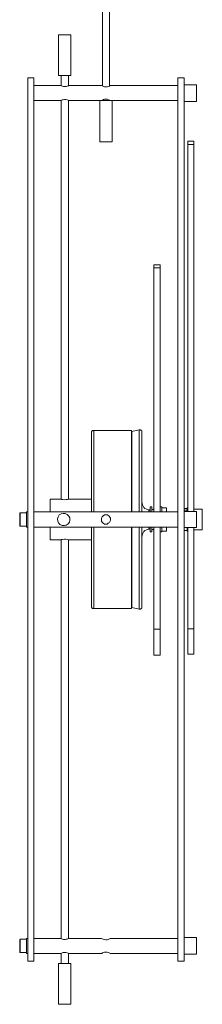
# Model space of a CAD drawing. Header units: inches. Extents: x 14 to 157, y -245 to -15.
# Tile 9 of 19: x 145 to 155, y -245 to -192. Entities that reach past the tile are written whole.
import ezdxf

# ---------------------------------------------------------------- set-up
doc = ezdxf.new("R2010")
doc.units = ezdxf.units.IN
doc.header["$MEASUREMENT"] = 0
doc.layers.add('Capa 1', color=7, linetype='Continuous')

msp = doc.modelspace()

# ---------------------------------------------------------------- linework, layer by layer
at = {"layer": 'Capa 1', "color": 250, "lineweight": 9}
for points in [[(149.771, -186.609), (149.771, -195.233)], [(150.142, -195.233), (150.142, -186.609)], [(147.599, -192.475), (147.502, -192.475), (147.442, -192.475), (147.404, -192.475)], [(147.404, -192.475), (147.404, -194.685)], [(148.068, -192.475), (148.068, -192.475), (148.009, -192.475), (147.932, -192.475), (147.833, -192.475), (147.718, -192.475), (147.599, -192.475)], [(148.068, -194.685), (148.068, -192.475)], [(145.742, -194.803), (145.742, -194.803), (145.742, -194.823), (145.742, -194.9), (145.742, -194.999), (145.742, -195.154), (145.742, -195.331), (145.742, -195.565), (145.742, -195.82), (145.742, -196.113), (145.742, -196.445), (145.742, -196.817), (145.742, -197.228), (145.742, -197.678), (145.742, -198.147), (145.742, -198.654), (145.742, -199.202), (145.742, -199.789), (145.742, -200.396), (145.742, -201.021), (145.742, -201.685), (145.742, -202.39), (145.742, -203.114), (145.742, -203.856), (145.742, -204.619), (145.742, -205.42), (145.742, -206.222), (145.742, -207.063), (145.742, -207.923), (145.742, -208.784), (145.742, -209.684), (145.742, -210.584), (145.742, -211.502), (145.742, -212.42), (145.742, -213.359), (145.742, -214.299), (145.742, -215.257), (145.742, -216.214), (145.742, -217.173), (145.742, -218.15), (145.742, -219.109), (145.742, -220.086), (145.742, -221.045), (145.742, -222.002), (145.742, -222.961), (145.742, -223.9), (145.742, -224.839), (145.742, -225.758), (145.742, -226.676), (145.742, -227.576), (145.742, -228.475), (145.742, -229.336), (145.742, -230.196), (145.742, -231.037), (145.742, -231.839), (145.742, -232.641), (145.742, -233.404), (145.742, -234.147), (145.742, -234.87), (145.742, -235.574), (145.742, -236.238), (145.742, -236.864), (145.742, -237.47), (145.742, -238.057), (145.742, -238.604), (145.742, -239.113), (145.742, -239.582), (145.742, -240.032), (145.742, -240.442), (145.742, -240.815), (145.742, -241.147), (145.742, -241.439), (145.742, -241.695), (145.742, -241.929), (145.742, -242.105), (145.742, -242.261), (145.742, -242.359), (145.742, -242.438), (145.742, -242.458)], [(146.074, -194.803), (145.742, -194.803)], [(146.074, -194.803), (146.074, -194.803), (146.074, -194.823), (146.074, -194.9), (146.074, -194.999), (146.074, -195.154), (146.074, -195.331), (146.074, -195.565), (146.074, -195.82), (146.074, -196.113), (146.074, -196.445), (146.074, -196.817), (146.074, -197.228), (146.074, -197.678), (146.074, -198.147), (146.074, -198.654), (146.074, -199.202), (146.074, -199.789), (146.074, -200.396), (146.074, -201.021), (146.074, -201.685), (146.074, -202.39), (146.074, -203.114), (146.074, -203.856), (146.074, -204.619), (146.074, -205.42), (146.074, -206.222), (146.074, -207.063), (146.074, -207.923), (146.074, -208.784), (146.074, -209.684), (146.074, -210.584), (146.074, -211.502), (146.074, -212.42), (146.074, -213.359), (146.074, -214.299), (146.074, -215.257), (146.074, -216.214), (146.074, -217.173), (146.074, -218.15), (146.074, -219.109), (146.074, -220.086), (146.074, -221.045), (146.074, -222.002), (146.074, -222.961), (146.074, -223.9), (146.074, -224.839), (146.074, -225.758), (146.074, -226.676), (146.074, -227.576), (146.074, -228.475), (146.074, -229.336), (146.074, -230.196), (146.074, -231.037), (146.074, -231.839), (146.074, -232.641), (146.074, -233.404), (146.074, -234.147), (146.074, -234.87), (146.074, -235.574), (146.074, -236.238), (146.074, -236.864), (146.074, -237.47), (146.074, -238.057), (146.074, -238.604), (146.074, -239.113), (146.074, -239.582), (146.074, -240.032), (146.074, -240.442), (146.074, -240.815), (146.074, -241.147), (146.074, -241.439), (146.074, -241.695), (146.074, -241.929), (146.074, -242.105), (146.074, -242.261), (146.074, -242.359), (146.074, -242.438), (146.074, -242.458)], [(147.599, -194.685), (147.502, -194.685), (147.442, -194.685), (147.404, -194.685)], [(147.54, -194.685), (147.54, -195.233)], [(148.068, -194.685), (148.068, -194.685), (148.009, -194.685), (147.932, -194.685), (147.833, -194.685), (147.718, -194.685), (147.599, -194.685)], [(147.932, -195.233), (147.932, -194.685)], [(153.837, -194.803), (153.837, -194.803), (153.837, -194.823), (153.837, -194.9), (153.837, -194.999), (153.837, -195.154), (153.837, -195.331), (153.837, -195.565), (153.837, -195.82), (153.837, -196.113), (153.837, -196.445), (153.837, -196.817), (153.837, -197.228), (153.837, -197.678), (153.837, -198.147), (153.837, -198.654), (153.837, -199.202), (153.837, -199.789), (153.837, -200.396), (153.837, -201.021), (153.837, -201.685), (153.837, -202.39), (153.837, -203.114), (153.837, -203.856), (153.837, -204.619), (153.837, -205.42), (153.837, -206.222), (153.837, -207.063), (153.837, -207.923), (153.837, -208.784), (153.837, -209.684), (153.837, -210.584), (153.837, -211.502), (153.837, -212.42), (153.837, -213.359), (153.837, -214.299), (153.837, -215.257), (153.837, -216.214), (153.837, -217.173), (153.837, -218.15), (153.837, -219.109), (153.837, -220.086), (153.837, -221.045), (153.837, -222.002), (153.837, -222.961), (153.837, -223.9), (153.837, -224.839), (153.837, -225.758), (153.837, -226.676), (153.837, -227.576), (153.837, -228.475), (153.837, -229.336), (153.837, -230.196), (153.837, -231.037), (153.837, -231.839), (153.837, -232.641), (153.837, -233.404), (153.837, -234.147), (153.837, -234.87), (153.837, -235.574), (153.837, -236.238), (153.837, -236.864), (153.837, -237.47), (153.837, -238.057), (153.837, -238.604), (153.837, -239.113), (153.837, -239.582), (153.837, -240.032), (153.837, -240.442), (153.837, -240.815), (153.837, -241.147), (153.837, -241.439), (153.837, -241.695), (153.837, -241.929), (153.837, -242.105), (153.837, -242.261), (153.837, -242.359), (153.837, -242.438), (153.837, -242.458)], [(154.17, -194.803), (153.837, -194.803)], [(154.17, -194.803), (154.17, -194.803), (154.17, -194.823), (154.17, -194.9), (154.17, -194.999), (154.17, -195.154), (154.17, -195.331), (154.17, -195.565), (154.17, -195.82), (154.17, -196.113), (154.17, -196.445), (154.17, -196.817), (154.17, -197.228), (154.17, -197.678), (154.17, -198.147), (154.17, -198.654), (154.17, -199.202), (154.17, -199.789), (154.17, -200.396), (154.17, -201.021), (154.17, -201.685), (154.17, -202.39), (154.17, -203.114), (154.17, -203.856), (154.17, -204.619), (154.17, -205.42), (154.17, -206.222), (154.17, -207.063), (154.17, -207.923), (154.17, -208.784), (154.17, -209.684), (154.17, -210.584), (154.17, -211.502), (154.17, -212.42), (154.17, -213.359), (154.17, -214.299), (154.17, -215.257), (154.17, -216.214), (154.17, -217.173), (154.17, -218.15), (154.17, -219.109), (154.17, -220.086), (154.17, -221.045), (154.17, -222.002), (154.17, -222.961), (154.17, -223.9), (154.17, -224.839), (154.17, -225.758), (154.17, -226.676), (154.17, -227.576), (154.17, -228.475), (154.17, -229.336), (154.17, -230.196), (154.17, -231.037), (154.17, -231.839), (154.17, -232.641), (154.17, -233.404), (154.17, -234.147), (154.17, -234.87), (154.17, -235.574), (154.17, -236.238), (154.17, -236.864), (154.17, -237.47), (154.17, -238.057), (154.17, -238.604), (154.17, -239.113), (154.17, -239.582), (154.17, -240.032), (154.17, -240.442), (154.17, -240.815), (154.17, -241.147), (154.17, -241.439), (154.17, -241.695), (154.17, -241.929), (154.17, -242.105), (154.17, -242.261), (154.17, -242.359), (154.17, -242.438), (154.17, -242.458)], [(147.521, -195.214), (146.074, -195.214)], [(147.521, -195.214), (147.521, -195.214), (147.561, -195.233), (147.62, -195.252), (147.678, -195.273), (147.756, -195.273), (147.814, -195.273), (147.873, -195.252), (147.932, -195.233), (147.951, -195.214)], [(149.712, -195.214), (147.951, -195.214)], [(149.712, -195.214), (149.712, -195.214), (149.75, -195.233), (149.809, -195.252), (149.886, -195.292), (149.945, -195.292), (150.024, -195.292), (150.083, -195.273), (150.142, -195.252), (150.18, -195.214), (150.2, -195.214)], [(153.837, -195.214), (150.2, -195.214)], [(154.834, -195.174), (154.17, -195.174)], [(154.834, -195.214), (154.834, -195.194), (154.834, -195.174)], [(154.834, -196.073), (154.834, -196.073), (154.834, -196.054), (154.834, -195.996), (154.834, -195.897), (154.834, -195.78), (154.834, -195.644), (154.834, -195.526), (154.834, -195.389), (154.834, -195.292), (154.834, -195.214)], [(147.951, -196.034), (147.951, -196.034), (147.913, -196.015), (147.873, -195.996), (147.795, -195.977), (147.718, -195.977), (147.657, -195.996), (147.599, -195.996), (147.561, -196.015), (147.521, -196.034)], [(150.2, -196.034), (150.2, -196.034), (150.161, -196.015), (150.102, -195.996), (150.024, -195.956), (149.966, -195.956), (149.886, -195.956), (149.828, -195.977), (149.771, -196.015), (149.731, -196.034), (149.712, -196.034)], [(146.074, -196.034), (147.521, -196.034)], [(147.54, -196.034), (147.54, -217.545)], [(147.932, -217.545), (147.932, -196.034)], [(147.951, -196.034), (149.633, -196.034)], [(149.633, -196.034), (149.633, -196.034), (149.672, -196.034), (149.771, -196.034), (149.867, -196.034), (149.985, -196.034), (150.102, -196.034), (150.18, -196.034), (150.259, -196.034), (150.278, -196.034), (150.297, -196.034)], [(149.633, -196.034), (149.633, -198.263)], [(149.771, -196.015), (149.771, -196.034)], [(150.142, -196.034), (150.142, -196.015)], [(150.297, -196.034), (153.837, -196.034)], [(150.297, -198.263), (150.297, -196.034)], [(154.17, -196.073), (154.834, -196.073)], [(149.633, -198.263), (149.633, -198.263), (149.672, -198.263), (149.771, -198.263), (149.867, -198.263), (149.985, -198.263), (150.102, -198.263), (150.18, -198.263), (150.259, -198.263), (150.278, -198.263), (150.297, -198.263)], [(154.365, -198.225), (154.365, -198.225), (154.365, -198.245), (154.365, -198.283), (154.365, -198.342), (154.365, -198.4)], [(154.698, -198.225), (154.365, -198.225)], [(154.365, -218.19), (154.365, -198.4)], [(154.698, -198.4), (154.365, -198.4)], [(154.698, -198.225), (154.698, -198.225), (154.698, -198.245), (154.698, -198.283), (154.698, -198.342), (154.698, -198.4)], [(154.698, -218.19), (154.698, -198.4)], [(152.546, -204.892), (152.546, -204.892), (152.546, -204.932), (152.546, -204.991), (152.546, -205.049)], [(152.88, -204.892), (152.546, -204.892)], [(152.88, -204.892), (152.88, -204.892), (152.88, -204.932), (152.88, -204.991), (152.88, -205.049)], [(152.546, -218.209), (152.546, -205.049)], [(152.88, -205.049), (152.546, -205.049)], [(152.88, -218.209), (152.88, -205.049)], [(149.3, -213.829), (149.262, -213.829), (149.241, -213.829), (149.222, -213.849), (149.203, -213.868), (149.203, -213.888), (149.184, -213.908), (149.184, -213.927), (149.184, -213.946)], [(149.184, -218.209), (149.184, -218.053), (149.184, -217.622), (149.184, -217.213), (149.184, -216.821), (149.184, -216.43), (149.184, -216.057), (149.184, -215.706), (149.184, -215.393), (149.184, -215.1), (149.184, -214.826), (149.184, -214.592), (149.184, -214.396), (149.184, -214.22), (149.184, -214.103), (149.184, -214.005), (149.184, -213.946)], [(149.3, -218.209), (149.3, -218.033), (149.3, -217.603), (149.3, -217.173), (149.3, -216.762), (149.3, -216.371), (149.3, -216), (149.3, -215.648), (149.3, -215.316), (149.3, -215.022), (149.3, -214.748), (149.3, -214.494), (149.3, -214.299), (149.3, -214.122), (149.3, -213.985), (149.3, -213.908), (149.3, -213.849), (149.3, -213.829)], [(151.334, -213.829), (149.3, -213.829)], [(151.334, -218.209), (151.334, -218.033), (151.334, -217.603), (151.334, -217.173), (151.334, -216.762), (151.334, -216.371), (151.334, -216), (151.334, -215.648), (151.334, -215.316), (151.334, -215.022), (151.334, -214.748), (151.334, -214.494), (151.334, -214.299), (151.334, -214.122), (151.334, -213.985), (151.334, -213.908), (151.334, -213.849), (151.334, -213.829)], [(151.334, -213.849), (151.334, -213.829)], [(151.334, -213.849), (151.334, -213.849), (151.334, -213.908), (151.334, -214.005), (151.334, -214.142), (151.334, -214.299), (151.334, -214.514), (151.334, -214.748), (151.334, -215.022), (151.334, -215.316), (151.334, -215.648), (151.334, -216), (151.334, -216.371), (151.334, -216.782), (151.334, -217.193), (151.334, -217.603), (151.334, -218.033), (151.334, -218.209)], [(151.744, -213.79), (151.353, -213.888)], [(151.353, -213.888), (151.353, -213.888), (151.353, -213.927), (151.353, -214.005), (151.353, -214.103), (151.353, -214.259), (151.353, -214.436), (151.353, -214.649), (151.353, -214.905), (151.353, -215.179), (151.353, -215.491), (151.353, -215.824), (151.353, -216.196), (151.353, -216.566), (151.353, -216.958), (151.353, -217.368), (151.353, -217.798), (151.353, -218.209)], [(151.744, -217.134), (151.744, -216.723), (151.744, -216.331), (151.744, -215.961), (151.744, -215.609), (151.744, -215.276), (151.744, -214.983), (151.744, -214.709), (151.744, -214.474), (151.744, -214.259), (151.744, -214.103), (151.744, -213.967), (151.744, -213.868), (151.744, -213.81), (151.744, -213.79)], [(151.882, -213.888), (151.882, -213.868), (151.882, -213.849), (151.863, -213.829), (151.843, -213.81), (151.822, -213.79), (151.805, -213.79), (151.765, -213.79), (151.744, -213.79)], [(151.882, -213.888), (151.882, -213.908), (151.882, -213.927), (151.882, -214.005), (151.882, -214.103), (151.882, -214.259), (151.882, -214.436), (151.882, -214.649), (151.882, -214.905), (151.882, -215.179), (151.882, -215.491), (151.882, -215.824), (151.882, -216.196), (151.882, -216.566), (151.882, -216.958), (151.882, -217.368), (151.882, -217.798), (151.882, -218.209)], [(151.744, -218.209), (151.744, -217.975), (151.744, -217.545), (151.744, -217.134)], [(146.954, -217.525), (146.954, -217.545), (146.954, -217.603), (146.954, -217.701), (146.954, -217.819), (146.954, -217.995), (146.954, -218.17), (146.954, -218.209)], [(147.462, -217.525), (146.954, -217.525)], [(147.462, -217.525), (147.462, -217.525), (147.502, -217.525), (147.561, -217.545), (147.639, -217.545), (147.737, -217.564), (147.814, -217.545), (147.892, -217.545), (147.971, -217.525), (148.009, -217.525)], [(149.184, -217.525), (148.009, -217.525)], [(152.272, -218.112), (152.195, -218.092), (152.136, -218.072), (152.058, -218.033), (152, -217.975), (151.96, -217.916), (151.92, -217.838), (151.901, -217.76), (151.882, -217.68)], [(145.33, -218.268), (145.33, -218.268), (145.311, -218.268), (145.311, -218.288)], [(145.311, -218.62), (145.311, -218.522), (145.311, -218.425), (145.311, -218.347), (145.311, -218.307), (145.311, -218.288)], [(145.33, -218.268), (145.33, -218.288), (145.33, -218.327), (145.33, -218.405), (145.33, -218.522), (145.33, -218.62)], [(145.682, -218.268), (145.33, -218.268)], [(145.682, -219.05), (145.682, -219.031), (145.682, -218.972), (145.682, -218.874), (145.682, -218.757), (145.682, -218.62), (145.682, -218.502), (145.682, -218.385), (145.682, -218.288), (145.682, -218.23), (145.682, -218.209)], [(145.742, -218.209), (145.682, -218.209)], [(153.837, -218.209), (146.074, -218.209)], [(147.951, -218.443), (148.009, -218.542), (148.009, -218.659), (147.99, -218.776), (147.913, -218.855), (147.814, -218.933), (147.718, -218.952), (147.599, -218.952), (147.481, -218.894), (147.404, -218.816), (147.364, -218.717), (147.345, -218.6), (147.385, -218.483), (147.442, -218.385), (147.54, -218.327), (147.657, -218.307), (147.756, -218.307), (147.873, -218.365), (147.951, -218.443)], [(152.272, -218.209), (152.272, -218.15), (152.272, -218.112)], [(152.331, -218.15), (152.331, -218.15), (152.312, -218.131), (152.312, -218.112), (152.291, -218.112), (152.272, -218.112)], [(152.331, -218.209), (152.331, -218.15), (152.331, -218.053), (152.331, -217.995), (152.331, -217.955)], [(152.429, -217.955), (152.331, -217.955)], [(152.429, -218.209), (152.429, -218.15), (152.429, -218.053), (152.429, -217.995), (152.429, -217.955)], [(152.546, -218.092), (152.429, -218.092)], [(152.976, -217.955), (152.88, -217.955)], [(152.976, -218.209), (152.976, -218.19), (152.976, -218.072), (152.976, -218.014), (152.976, -217.975), (152.976, -217.955)], [(153.211, -217.995), (152.976, -217.995)], [(153.211, -217.995), (153.211, -218.209)], [(154.325, -218.033), (154.17, -218.033)], [(154.325, -218.131), (154.17, -218.131)], [(154.834, -218.19), (154.17, -218.19)], [(154.325, -218.014), (154.325, -217.995)], [(154.365, -217.995), (154.325, -217.995)], [(154.325, -218.19), (154.325, -218.17), (154.325, -218.072), (154.325, -218.014)], [(154.325, -218.131), (154.325, -218.131)], [(154.325, -218.131), (154.325, -218.15)], [(155.148, -218.072), (154.698, -218.072)], [(154.834, -219.069), (154.834, -219.069), (154.834, -219.05), (154.834, -218.972), (154.834, -218.894), (154.834, -218.776), (154.834, -218.64), (154.834, -218.502), (154.834, -218.385), (154.834, -218.288), (154.834, -218.23), (154.834, -218.19)], [(155.148, -218.072), (155.148, -218.092), (155.148, -218.15), (155.148, -218.248), (155.148, -218.365), (155.148, -218.502), (155.148, -218.659), (155.148, -218.795), (155.148, -218.933)], [(145.311, -218.952), (145.311, -218.952), (145.311, -218.913), (145.311, -218.835), (145.311, -218.737), (145.311, -218.62)], [(145.33, -218.62), (145.33, -218.737), (145.33, -218.855), (145.33, -218.933), (145.33, -218.972), (145.33, -218.992)], [(149.966, -218.385), (149.886, -218.385), (149.809, -218.425), (149.75, -218.483), (149.712, -218.56), (149.712, -218.64), (149.712, -218.717), (149.75, -218.776), (149.809, -218.835), (149.886, -218.874), (149.945, -218.874), (150.024, -218.874), (150.083, -218.835), (150.142, -218.795), (150.18, -218.717), (150.2, -218.64), (150.2, -218.56), (150.161, -218.502), (150.122, -218.443), (150.045, -218.385), (149.966, -218.385)], [(145.311, -218.952), (145.311, -218.972), (145.33, -218.992)], [(145.33, -218.992), (145.682, -218.992)], [(145.682, -219.05), (145.742, -219.05)], [(146.074, -219.05), (153.837, -219.05)], [(146.954, -219.05), (146.954, -219.187), (146.954, -219.363), (146.954, -219.5), (146.954, -219.618), (146.954, -219.696), (146.954, -219.734)], [(149.184, -223.313), (149.184, -223.313), (149.184, -223.274), (149.184, -223.196), (149.184, -223.059), (149.184, -222.903), (149.184, -222.727), (149.184, -222.492), (149.184, -222.238), (149.184, -221.944), (149.184, -221.631), (149.184, -221.299), (149.184, -220.928), (149.184, -220.556), (149.184, -220.145), (149.184, -219.734), (149.184, -219.325), (149.184, -219.05)], [(149.3, -223.43), (149.3, -223.43), (149.3, -223.372), (149.3, -223.293), (149.3, -223.176), (149.3, -223.02), (149.3, -222.824), (149.3, -222.59), (149.3, -222.316), (149.3, -222.023), (149.3, -221.71), (149.3, -221.357), (149.3, -220.986), (149.3, -220.594), (149.3, -220.184), (149.3, -219.773), (149.3, -219.344), (149.3, -219.05)], [(151.334, -223.43), (151.334, -223.43), (151.334, -223.372), (151.334, -223.293), (151.334, -223.176), (151.334, -223.02), (151.334, -222.824), (151.334, -222.59), (151.334, -222.316), (151.334, -222.023), (151.334, -221.71), (151.334, -221.357), (151.334, -220.986), (151.334, -220.594), (151.334, -220.184), (151.334, -219.773), (151.334, -219.344), (151.334, -219.05)], [(151.334, -219.05), (151.334, -219.344), (151.334, -219.773), (151.334, -220.184), (151.334, -220.594), (151.334, -220.986), (151.334, -221.357), (151.334, -221.69), (151.334, -222.023), (151.334, -222.316), (151.334, -222.57), (151.334, -222.805), (151.334, -223), (151.334, -223.156), (151.334, -223.274), (151.334, -223.372), (151.334, -223.412)], [(151.353, -219.05), (151.353, -219.089), (151.353, -219.5), (151.353, -219.93), (151.353, -220.341), (151.353, -220.731), (151.353, -221.103), (151.353, -221.456), (151.353, -221.788), (151.353, -222.1), (151.353, -222.375), (151.353, -222.628), (151.353, -222.843), (151.353, -223.02), (151.353, -223.156), (151.353, -223.274), (151.353, -223.332), (151.353, -223.372)], [(151.744, -223.47), (151.744, -223.47), (151.744, -223.45), (151.744, -223.391), (151.744, -223.293), (151.744, -223.156), (151.744, -222.98), (151.744, -222.785), (151.744, -222.55), (151.744, -222.276), (151.744, -221.964), (151.744, -221.651), (151.744, -221.299), (151.744, -220.928), (151.744, -220.536), (151.744, -220.125), (151.744, -219.696), (151.744, -219.285), (151.744, -219.05)], [(151.882, -219.05), (151.882, -219.089), (151.882, -219.5), (151.882, -219.93), (151.882, -220.341), (151.882, -220.731), (151.882, -221.103), (151.882, -221.456), (151.882, -221.788), (151.882, -222.1), (151.882, -222.375), (151.882, -222.628), (151.882, -222.843), (151.882, -223.02), (151.882, -223.156), (151.882, -223.274), (151.882, -223.332), (151.882, -223.372)], [(151.882, -219.579), (151.901, -219.5), (151.92, -219.422), (151.96, -219.344), (152, -219.285), (152.058, -219.227), (152.136, -219.187), (152.195, -219.168), (152.272, -219.148)], [(152.272, -219.148), (152.272, -219.148), (152.272, -219.089), (152.272, -219.05)], [(152.272, -219.148), (152.291, -219.148), (152.312, -219.148), (152.312, -219.128), (152.331, -219.109)], [(152.331, -219.304), (152.331, -219.285), (152.331, -219.245), (152.331, -219.168), (152.331, -219.05)], [(152.331, -219.304), (152.429, -219.304)], [(152.429, -219.304), (152.429, -219.285), (152.429, -219.245), (152.429, -219.168), (152.429, -219.05)], [(152.429, -219.168), (152.546, -219.168)], [(152.546, -224.545), (152.546, -219.05)], [(152.88, -224.545), (152.88, -219.05)], [(152.88, -219.304), (152.976, -219.304)], [(152.976, -219.304), (152.976, -219.285), (152.976, -219.265), (152.976, -219.207), (152.976, -219.109), (152.976, -219.05)], [(153.211, -219.265), (152.976, -219.265)], [(153.211, -219.05), (153.211, -219.265)], [(154.17, -219.069), (154.834, -219.069)], [(154.325, -219.227), (154.17, -219.227)], [(154.325, -219.265), (154.325, -219.265), (154.325, -219.227), (154.325, -219.148), (154.325, -219.069)], [(154.325, -219.227), (154.325, -219.227)], [(154.325, -219.265), (154.365, -219.265)], [(154.365, -224.525), (154.365, -219.069)], [(154.698, -224.525), (154.698, -219.069)], [(154.698, -219.187), (155.148, -219.187)], [(155.148, -218.933), (155.148, -219.05), (155.148, -219.128), (155.148, -219.168), (155.148, -219.187)], [(146.954, -219.734), (147.462, -219.734)], [(148.009, -219.734), (148.009, -219.734), (147.951, -219.734), (147.892, -219.714), (147.795, -219.696), (147.718, -219.696), (147.62, -219.714), (147.54, -219.714), (147.502, -219.734), (147.462, -219.734)], [(147.54, -219.714), (147.54, -241.226)], [(147.932, -241.226), (147.932, -219.714)], [(148.009, -219.734), (149.184, -219.734)], [(149.184, -223.313), (149.184, -223.332), (149.184, -223.353), (149.203, -223.372), (149.203, -223.391), (149.222, -223.412), (149.241, -223.43), (149.262, -223.43), (149.3, -223.43)], [(149.3, -223.43), (151.334, -223.43)], [(151.334, -223.43), (151.334, -223.43), (151.334, -223.412)], [(151.353, -223.372), (151.744, -223.47)], [(151.744, -223.47), (151.765, -223.47), (151.805, -223.47), (151.822, -223.47), (151.843, -223.45), (151.863, -223.43), (151.882, -223.412), (151.882, -223.391), (151.882, -223.372)], [(152.546, -224.545), (152.546, -224.799), (152.546, -225.033), (152.546, -225.249), (152.546, -225.444), (152.546, -225.62), (152.546, -225.758), (152.546, -225.856), (152.546, -225.933), (152.546, -225.953)], [(152.88, -224.545), (152.546, -224.545)], [(152.88, -224.545), (152.88, -224.799), (152.88, -225.033), (152.88, -225.249), (152.88, -225.444), (152.88, -225.62), (152.88, -225.758), (152.88, -225.856), (152.88, -225.933), (152.88, -225.953)], [(154.365, -224.525), (154.365, -224.761), (154.365, -224.994), (154.365, -225.21), (154.365, -225.406), (154.365, -225.581), (154.365, -225.718), (154.365, -225.816), (154.365, -225.875), (154.365, -225.894)], [(154.698, -224.525), (154.365, -224.525)], [(154.698, -224.525), (154.698, -224.761), (154.698, -224.994), (154.698, -225.21), (154.698, -225.406), (154.698, -225.581), (154.698, -225.718), (154.698, -225.816), (154.698, -225.875), (154.698, -225.894)], [(152.546, -225.953), (152.88, -225.953)], [(154.365, -225.894), (154.698, -225.894)], [(145.33, -241.264), (145.33, -241.264), (145.33, -241.283), (145.311, -241.283), (145.311, -241.303)], [(145.311, -241.636), (145.311, -241.518), (145.311, -241.421), (145.311, -241.343), (145.311, -241.303)], [(145.311, -241.967), (145.311, -241.967), (145.311, -241.929), (145.311, -241.851), (145.311, -241.753), (145.311, -241.636)], [(145.33, -241.264), (145.33, -241.283), (145.33, -241.322), (145.33, -241.421), (145.33, -241.518), (145.33, -241.636)], [(145.682, -241.264), (145.33, -241.264)], [(145.33, -241.636), (145.33, -241.753), (145.33, -241.851), (145.33, -241.929), (145.33, -241.988)], [(145.682, -241.226), (145.682, -241.244), (145.682, -241.303), (145.682, -241.381), (145.682, -241.498), (145.682, -241.636), (145.682, -241.753), (145.682, -241.871), (145.682, -241.967), (145.682, -242.028), (145.682, -242.047)], [(145.742, -241.226), (145.682, -241.226)], [(147.521, -241.226), (146.074, -241.226)], [(147.521, -241.226), (147.521, -241.226), (147.561, -241.244), (147.62, -241.264), (147.678, -241.283), (147.756, -241.283), (147.814, -241.264), (147.873, -241.264), (147.932, -241.226), (147.951, -241.226)], [(149.712, -241.226), (147.951, -241.226)], [(149.712, -241.226), (149.712, -241.226), (149.75, -241.244), (149.809, -241.264), (149.886, -241.283), (149.945, -241.303), (150.024, -241.303), (150.083, -241.283), (150.142, -241.244), (150.18, -241.226), (150.2, -241.226)], [(153.837, -241.226), (150.2, -241.226)], [(154.834, -241.186), (154.17, -241.186)], [(154.834, -242.085), (154.834, -242.066), (154.834, -242.028), (154.834, -241.948), (154.834, -241.832), (154.834, -241.713), (154.834, -241.578), (154.834, -241.439), (154.834, -241.343), (154.834, -241.244), (154.834, -241.206), (154.834, -241.186)], [(145.311, -241.967), (145.311, -241.967), (145.311, -241.988), (145.33, -241.988)], [(145.33, -241.988), (145.682, -241.988)], [(145.682, -242.047), (145.742, -242.047)], [(146.074, -242.047), (147.521, -242.047)], [(147.951, -242.047), (147.951, -242.047), (147.913, -242.028), (147.873, -242.007), (147.795, -241.988), (147.718, -241.988), (147.657, -241.988), (147.599, -242.007), (147.561, -242.028), (147.521, -242.047)], [(147.54, -242.028), (147.54, -242.575)], [(147.932, -242.575), (147.932, -242.028)], [(147.951, -242.047), (149.712, -242.047)], [(150.2, -242.047), (150.2, -242.047), (150.161, -242.028), (150.102, -241.988), (150.024, -241.967), (149.966, -241.967), (149.886, -241.967), (149.828, -241.988), (149.771, -242.007), (149.731, -242.047), (149.712, -242.047)], [(150.2, -242.047), (153.837, -242.047)], [(154.17, -242.085), (154.834, -242.085)], [(145.742, -242.458), (146.074, -242.458)], [(147.404, -242.575), (147.404, -242.575), (147.442, -242.575), (147.521, -242.575), (147.62, -242.575), (147.737, -242.575), (147.854, -242.575), (147.951, -242.575), (148.03, -242.575), (148.068, -242.575)], [(147.404, -242.575), (147.404, -244.784)], [(148.068, -244.784), (148.068, -242.575)], [(153.837, -242.458), (154.17, -242.458)], [(147.404, -244.784), (147.404, -244.784), (147.442, -244.784), (147.521, -244.784), (147.62, -244.784), (147.737, -244.784), (147.854, -244.784), (147.951, -244.784), (148.03, -244.784), (148.068, -244.784)]]:
    msp.add_lwpolyline(points, dxfattribs=at)

doc.saveas('drawing.dxf')
